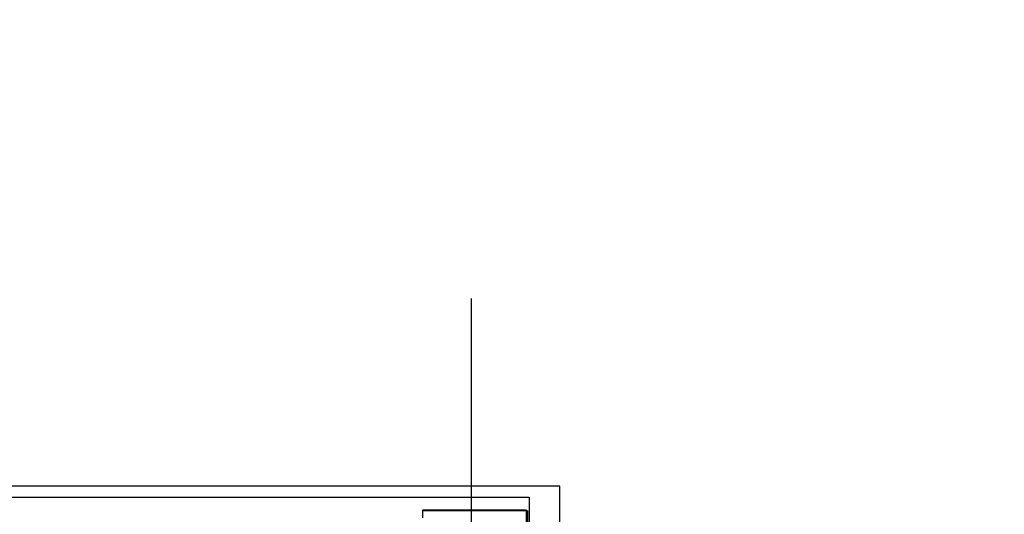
# Model space of a CAD drawing. Header units: millimetres. Extents: x 78245 to 370331, y -43659 to 214111.
# Tile 23 of 64: x 126846 to 128941, y 73376 to 74429. Entities that reach past the tile are written whole.
import ezdxf
from ezdxf.lldxf.tags import DXFTag

# ---------------------------------------------------------------- set-up
doc = ezdxf.new("R2010")
doc.units = ezdxf.units.MM
doc.header["$LTSCALE"] = 100
for name, color, linetype in [('B--L82--_INVENTARIS_Machines', 74, 'Continuous'), ('T--L90--_Terrein', 7, 'Continuous'), ('T--L9052_1988_Rioolwater_Afvoer', 193, 'VUIL_WATER_AFVOER'), ('T--WL9052--_Riolering', 200, 'VUIL_WATER_AFVOER')]:
    doc.layers.add(name, color=color, linetype=linetype)
doc.styles.get("Standard").update_dxf_attribs({"font": 'arial.ttf'})
tags = doc.linetypes.add('VUIL_WATER_AFVOER', pattern='A,12.7,-5.08,["VWA",Standard,S=2.54,R=0,X=-2.54,Y=-1.27],-7.62', length=25.4).pattern_tags.tags
tags[6] = DXFTag(74, 10)

# ---------------------------------------------------------------- blocks, each defined once
blk = doc.blocks.new('Mecanaf afzuiging')
at = {"layer": 'B--L82--_INVENTARIS_Machines', "color": 1, "linetype": 'Continuous'}
for p, q in [((2800, 2100), (0, 2100)), ((2800, 0), (2800, 2100))]:
    blk.add_line(p, q, dxfattribs=at)
at = {"layer": 'B--L82--_INVENTARIS_Machines', "linetype": 'Continuous'}
for p, q in [((34.8, 2076.3), (2734.8, 2076.3)), ((2734.8, 2076.3), (2734.8, 76.3))]:
    blk.add_line(p, q, dxfattribs=at)
at = {"layer": 'B--L82--_INVENTARIS_Machines'}
for p, q in [((2729.3, 2049), (2508.3, 2049)), ((2508.3, 2049), (2508.3, 2032.1)), ((2731.3, 2047), (2508.3, 2047)), ((2729.3, 1826), (2729.3, 2049)), ((2731.3, 2047), (2731.3, 1826))]:
    blk.add_line(p, q, dxfattribs=at)

msp = doc.modelspace()

# ---------------------------------------------------------------- linework, layer by layer
at = {"layer": 'T--L9052_1988_Rioolwater_Afvoer', "linetype": 'Continuous'}
for points in [[(117846.561, 73928.865, 0, 0, 0), (119459.298, 73928.865, 1000, 0, 0), (120642.841, 73928.865, 0, 0, 0), (125770, 73928.865, 0, 0, 0), (126410, 73341.812, 0, 0, 0)], [(135079.231, 73928.865, 0, 0, 0), (133466.493, 73928.865, 1000, 0, 0), (132282.95, 73928.865, 0, 0, 0), (127050, 73928.865, 0, 0, 0), (126410, 73341.812, 0, 0, 0), (126410, 73031.812, 0, 0, 0), (126410, 70031.812, 0, 0, 0)]]:
    msp.add_lwpolyline(points, format="xyseb", dxfattribs=at)
at = {"layer": 'T--WL9052--_Riolering'}
msp.add_lwpolyline([(127807.697, 71592.188), (127807.697, 73835.239)], dxfattribs=at)

# ---------------------------------------------------------------- block references
at = {"layer": 'T--L90--_Terrein'}
msp.add_blockref('Mecanaf afzuiging', (125195.231, 71336.172), dxfattribs=at)

doc.saveas('drawing.dxf')
